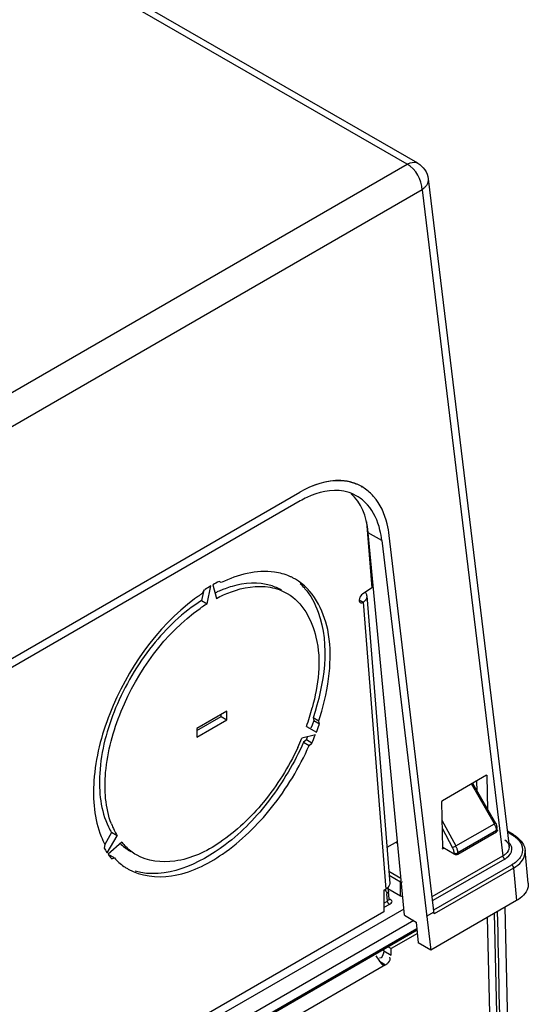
# Model space of a CAD drawing. Header units: inches. Extents: x 0 to 166, y 0 to 117.
# Tile 59 of 72: x 151.95 to 153.85, y 24.87 to 28.53. Entities that reach past the tile are written whole.
import ezdxf

# ---------------------------------------------------------------- set-up
doc = ezdxf.new("R2010")
doc.units = ezdxf.units.IN
doc.header["$LTSCALE"] = 9.105315
doc.header["$MEASUREMENT"] = 0
doc.layers.get('0').update_dxf_attribs({"linetype": 'CONTINUOUS'})

msp = doc.modelspace()

# ---------------------------------------------------------------- linework, layer by layer
at = {"color": 7, "linetype": 'CONTINUOUS'}
for p, q in [((153.3972, 27.9955), (143.2955, 33.8276)), ((153.4367, 27.9994), (143.3348, 33.8315)), ((150.1307, 26.1096), (153.3972, 27.9955)), ((153.4755, 27.9407), (153.7769, 25.4549)), ((153.453, 27.9002), (150.1826, 26.012)), ((153.453, 27.9002), (153.7538, 25.4199)), ((149.5164, 24.7643), (152.9979, 26.7743)), ((153.2258, 26.7957), (153.2286, 26.7941)), ((152.9992, 26.7414), (149.5177, 24.7314)), ((153.2457, 26.6631), (153.2652, 26.4181)), ((153.3028, 26.5941), (153.2524, 26.6232)), ((153.3865, 25.199), (153.2524, 26.6232)), ((153.3028, 26.5941), (153.4848, 25.0686)), ((153.498, 25.2039), (153.3304, 26.613)), ((152.7049, 26.4376), (152.6974, 26.442)), ((152.6385, 26.4043), (152.6317, 26.3708)), ((152.6417, 26.4098), (152.6342, 26.3968)), ((152.6526, 26.3588), (152.6661, 26.4249)), ((152.673, 26.4289), (152.6866, 26.3784)), ((153.2652, 26.4181), (153.2305, 26.3946)), ((152.6317, 26.3708), (152.6526, 26.3588)), ((153.2178, 26.3726), (153.2329, 26.3639)), ((153.2307, 26.3627), (153.2329, 26.3639)), ((153.2329, 26.3639), (153.3176, 25.2958)), ((153.2472, 26.3879), (153.332, 25.3173)), ((152.7252, 25.9584), (152.6139, 25.8941)), ((152.6139, 25.886), (152.7044, 25.9383)), ((152.6139, 25.8619), (152.7252, 25.9262)), ((152.7044, 25.9383), (152.7044, 25.9463)), ((152.7044, 25.9383), (152.7252, 25.9262)), ((152.7252, 25.9262), (152.7252, 25.9584)), ((153.0494, 25.9235), (153.0432, 25.906)), ((153.0675, 25.9217), (153.0467, 25.9338)), ((153.0467, 25.9338), (153.0494, 25.9235)), ((153.0494, 25.9235), (153.0703, 25.9115)), ((152.6139, 25.8941), (152.6139, 25.8619)), ((153.0219, 25.9013), (153.0588, 25.88)), ((153.0432, 25.906), (153.0389, 25.8949)), ((153.0703, 25.9115), (153.0675, 25.9217)), ((153.0554, 25.871), (153.0049, 25.8575)), ((153.0216, 25.8518), (153.0113, 25.8427)), ((153.0425, 25.8397), (153.0216, 25.8518)), ((153.0113, 25.8427), (153.0322, 25.8306)), ((153.0322, 25.8306), (153.0425, 25.8397)), ((153.6924, 25.7198), (153.5281, 25.625)), ((153.6926, 25.7201), (153.6952, 25.7182)), ((153.6971, 25.5912), (153.6952, 25.7182)), ((153.7219, 25.5394), (153.6371, 25.6879)), ((153.6406, 25.6902), (153.7254, 25.5417)), ((153.6576, 25.6604), (153.657, 25.6988)), ((153.5254, 25.6202), (153.528, 25.4483)), ((153.5264, 25.5522), (153.5784, 25.4566)), ((153.5269, 25.5229), (153.5664, 25.4501)), ((153.5784, 25.4566), (153.7219, 25.5394)), ((153.7314, 25.5235), (153.7309, 25.5217)), ((152.2963, 25.5066), (152.271, 25.4626)), ((152.2803, 25.4305), (152.3172, 25.4945)), ((152.3172, 25.4945), (152.2963, 25.5066)), ((153.7298, 25.5136), (153.5858, 25.4305)), ((153.5858, 25.4266), (153.7299, 25.5097)), ((153.7299, 25.5097), (153.7298, 25.5136)), ((153.7326, 25.5178), (153.7328, 25.5139)), ((153.7915, 25.499), (153.7702, 25.5113)), ((153.7866, 25.4985), (153.7705, 25.5078)), ((152.2716, 25.4622), (152.2688, 25.4488)), ((152.3342, 25.4703), (152.2838, 25.4256)), ((153.3606, 25.4734), (153.3214, 25.4507)), ((153.3614, 25.4654), (153.3542, 25.4696)), ((153.5308, 25.4467), (153.5278, 25.4479)), ((153.53, 25.4517), (153.572, 25.4267)), ((153.5308, 25.4467), (153.5347, 25.4489)), ((153.5728, 25.4535), (153.5699, 25.452)), ((153.5757, 25.4551), (153.5728, 25.4535)), ((153.5784, 25.4566), (153.5757, 25.4551)), ((152.2838, 25.4256), (152.2851, 25.4237)), ((152.3069, 25.4119), (152.2861, 25.424)), ((152.2967, 25.4092), (152.3069, 25.4119)), ((153.4904, 25.2678), (153.7538, 25.4199)), ((153.5719, 25.4301), (153.5719, 25.4267)), ((153.5858, 25.4266), (153.5858, 25.4305)), ((153.8475, 25.318), (153.8365, 25.4394)), ((153.8365, 25.4392), (153.8367, 25.4356)), ((153.8367, 25.4349), (153.8367, 25.436)), ((153.7607, 25.408), (153.4922, 25.2529)), ((153.4962, 25.2185), (153.7866, 25.3861)), ((153.7935, 25.3745), (153.498, 25.2039)), ((153.7935, 25.3745), (153.8045, 25.2532)), ((153.3284, 25.3631), (153.3735, 25.3371)), ((153.3725, 25.322), (153.3297, 25.3467)), ((153.3725, 25.2708), (153.3725, 25.322)), ((153.3792, 25.3214), (153.3789, 25.3224)), ((153.3107, 25.2918), (153.3176, 25.2958)), ((153.3107, 25.2918), (153.3107, 25.2115)), ((153.3225, 25.2818), (153.3206, 25.2814)), ((153.3207, 25.2818), (153.3214, 25.2778)), ((153.3238, 25.2507), (153.3214, 25.2778)), ((153.3244, 25.2986), (153.3725, 25.2708)), ((153.3296, 25.2592), (153.3271, 25.2868)), ((153.3107, 25.2432), (153.3238, 25.2507)), ((153.3308, 25.2391), (153.3107, 25.2275)), ((153.325, 25.2546), (153.3231, 25.2545)), ((153.8045, 25.2532), (153.4848, 25.0686)), ((153.3843, 25.2218), (149.1917, 22.8012)), ((153.3107, 25.2115), (149.1927, 22.834)), ((153.3865, 25.199), (153.431, 25.1732)), ((153.4691, 25.1953), (153.4971, 25.2114)), ((153.6949, 25.1899), (153.7274, 23.7724)), ((153.7534, 23.8562), (153.7222, 25.2057)), ((153.4213, 25.1789), (149.1895, 22.7357)), ((153.431, 25.1732), (153.4384, 25.0954)), ((153.4339, 25.1427), (149.1882, 22.6915)), ((149.1884, 22.6982), (153.4333, 25.149)), ((153.4351, 25.1306), (153.3377, 25.0744)), ((153.3266, 25.0808), (153.3377, 25.0744)), ((153.4848, 25.0686), (153.4384, 25.0954)), ((153.2807, 25.048), (153.2913, 25.0318)), ((153.3099, 25.0663), (153.3099, 25.0711)), ((153.3099, 25.0663), (153.3377, 25.0502)), ((153.3377, 25.0502), (153.3377, 25.0744)), ((153.3168, 25.0141), (149.2384, 22.6594)), ((153.2913, 25.0318), (153.2973, 25.0228)), ((153.2944, 25.027), (153.3168, 25.0141))]:
    msp.add_line(p, q, dxfattribs=at)
for points in [[(153.7254, 25.5417), (153.7253, 25.5417), (153.7251, 25.5415), (153.7246, 25.5411), (153.7239, 25.5407), (153.723, 25.5401), (153.7219, 25.5394)], [(153.7298, 25.5136), (153.7309, 25.5144), (153.7317, 25.5153), (153.7323, 25.5162), (153.7326, 25.5172), (153.7326, 25.5178)], [(153.7299, 25.5097), (153.731, 25.5105), (153.7318, 25.5113), (153.7324, 25.5122), (153.7327, 25.5131), (153.7328, 25.5139)], [(153.7866, 25.4985), (153.7877, 25.4991), (153.7889, 25.4994), (153.7899, 25.4994), (153.7909, 25.4992), (153.7915, 25.499)], [(153.5699, 25.452), (153.5674, 25.4506), (153.5664, 25.4501)], [(153.5719, 25.4305), (153.5732, 25.4299), (153.5747, 25.4294), (153.5763, 25.4291), (153.578, 25.4289), (153.5797, 25.4289), (153.5814, 25.4291), (153.583, 25.4294), (153.5845, 25.4299), (153.5858, 25.4305)], [(153.572, 25.4267), (153.5733, 25.426), (153.5747, 25.4255), (153.5762, 25.4252), (153.5778, 25.425), (153.5795, 25.4249), (153.5811, 25.4251), (153.5827, 25.4254), (153.5843, 25.4259), (153.5858, 25.4266)], [(153.7607, 25.408), (153.7596, 25.4087), (153.7584, 25.4097), (153.7574, 25.4109), (153.7564, 25.4122), (153.7555, 25.4137), (153.7548, 25.4152), (153.7542, 25.4168), (153.7539, 25.4184), (153.7538, 25.4199)], [(153.7935, 25.3745), (153.7934, 25.3759), (153.793, 25.3774), (153.7925, 25.379), (153.7918, 25.3804), (153.7909, 25.3819), (153.7899, 25.3832), (153.7889, 25.3844), (153.7877, 25.3853), (153.7866, 25.3861)], [(153.3725, 25.322), (153.3727, 25.3235), (153.373, 25.325), (153.3736, 25.3265), (153.3743, 25.328), (153.3743, 25.328)], [(153.3308, 25.2391), (153.3297, 25.2399), (153.3285, 25.2408), (153.3275, 25.242), (153.3265, 25.2433), (153.3257, 25.2447), (153.3249, 25.2462), (153.3244, 25.2477), (153.324, 25.2493), (153.3238, 25.2507)], [(153.8209, 24.0172), (153.8068, 24.1329), (153.7929, 24.2767), (153.7829, 24.4247), (153.777, 24.5774), (153.7621, 25.2287)]]:
    msp.add_lwpolyline(points, dxfattribs=at)
for centre, radius, start, end in [((153.1466, 26.658), 0.1589, 64.273, 72.1849), ((153.1454, 26.6503), 0.1662, 56.3444, 71.9202), ((153.1728, 26.4411), 0.3469, 115.4763, 120.0374), ((153.1346, 26.6293), 0.1503, 60.0269, 64.1221), ((153.134, 26.6281), 0.1517, 56.3368, 60.0257), ((152.8764, 26.2682), 0.2096, 63.549, 66.5614), ((152.877, 26.2694), 0.2082, 59.9948, 63.5485), ((152.7398, 26.2749), 0.1665, 124.9254, 126.058), ((152.8793, 25.9878), 0.4558, 114.1817, 115.7418), ((152.8688, 26.0113), 0.4301, 111.6383, 114.1914), ((152.8601, 26.033), 0.4067, 110.3041, 111.6268), ((152.8496, 26.0622), 0.3757, 106.172, 110.3415), ((152.8448, 26.2685), 0.2255, 40.8477, 46.8975), ((153.0267, 25.8129), 0.7035, 125.287, 126.7575), ((153.0118, 25.8339), 0.6778, 124.4373, 125.2833), ((153.0027, 25.8471), 0.6618, 123.8353, 124.4363), ((153.2106, 26.3969), 0.0398, 304.1163, 310.3973), ((153.2289, 26.387), 0.0182, 2.9378, 13.4474), ((152.9722, 25.8501), 0.6008, 123.151, 125.2251), ((152.9556, 25.8754), 0.5705, 122.0823, 123.1425), ((152.2246, 26.1876), 0.8472, 340.2517, 345.151), ((152.1644, 26.2218), 0.9517, 341.619, 341.9435), ((152.1818, 26.2163), 0.9335, 341.9375, 343.9879), ((152.8546, 25.9756), 0.2248, 342.4785, 343.4056), ((152.1388, 26.2196), 0.9388, 335.0152, 337.3162), ((152.7922, 25.9617), 0.254, 334.3851, 335.2395), ((152.7411, 25.985), 0.3102, 335.2745, 336.8937), ((152.8322, 25.9483), 0.2358, 339.9861, 340.884), ((152.5119, 25.638), 0.2524, 205.8541, 211.3768), ((152.5599, 25.6391), 0.2826, 200.7922, 205.8563), ((153.7062, 25.5193), 0.0229, 43.7961, 49.2049), ((153.7069, 25.5199), 0.022, 29.5519, 43.7897), ((153.7054, 25.5191), 0.0236, 21.6655, 29.512), ((153.7224, 25.5251), 0.00917, 327.5956, 337.9884), ((152.536, 25.6043), 0.3002, 202.028, 208.2567), ((152.5327, 25.6259), 0.2524, 205.8541, 211.3768), ((153.7268, 25.3866), 0.1297, 54.9065, 60.0877), ((152.4667, 25.6046), 0.196, 225.2501, 231.6709), ((152.4951, 25.6), 0.2066, 218.8879, 225.1981), ((152.4624, 25.5992), 0.1891, 231.6851, 238.2712), ((153.5264, 25.4285), 0.0455, 25.2249, 28.3465), ((153.5236, 25.4272), 0.0486, 19.5632, 25.2097), ((153.5631, 25.437), 0.0222, 43.3208, 48.8958), ((153.7505, 25.4516), 0.0266, 6.9715, 12.7784), ((153.7515, 25.4517), 0.0256, 359.7711, 6.931), ((152.3239, 25.4678), 0.0569, 218.1389, 220.456), ((152.3331, 25.4484), 0.0531, 224.6119, 227.0386), ((152.4611, 25.5972), 0.1868, 238.2888, 239.9913), ((152.4628, 25.5518), 0.2093, 234.8843, 236.4782), ((152.4621, 25.5506), 0.2079, 236.4765, 239.9968), ((153.2986, 25.3286), 0.0379, 299.9503, 306.1611), ((153.3104, 25.0251), 0.0127, 294.0264, 300.0769), ((153.2887, 25.0594), 0.0534, 311.7081, 316.7268)]:
    msp.add_arc(centre, radius, start, end, dxfattribs=at)
for centre, major_axis, ratio, start_param, end_param in [((152.9616, 26.4255), (0.2012, 0.3612), 0.587338, 5.575992, 6.152766), ((153.6924, 25.7166), (0.00193, 0.00346), 0.584489, -0.79177, -0.073681), ((153.5282, 25.6218), (0.00192, 0.00344), 0.590205, 0.778848, 2.344779), ((153.5308, 25.4499), (0.00193, 0.00346), 0.584489, -3.070867, -2.367433), ((153.3864, 25.2789), (0.0197, 0), 0.578926, -2.354821, -1.905497)]:
    msp.add_ellipse(centre, major_axis=major_axis, ratio=ratio, start_param=start_param, end_param=end_param, dxfattribs=at)
for points in [[(153.453, 27.9002), (153.4524, 27.937), (153.4291, 27.9771), (153.3972, 27.9955)], [(153.4367, 27.9994), (153.457, 27.9877), (153.4726, 27.964), (153.4755, 27.9407)], [(153.272, 26.7583), (153.2619, 26.7698), (153.2503, 26.7801), (153.2375, 26.7886)], [(153.2495, 26.7268), (153.2403, 26.7372), (153.2297, 26.7467), (153.218, 26.7544)], [(152.6974, 26.442), (152.6891, 26.4378), (152.6809, 26.4335), (152.6731, 26.4285)], [(152.6661, 26.4249), (152.6588, 26.4206), (152.6514, 26.4162), (152.6445, 26.4114)], [(152.8873, 26.4197), (152.9094, 26.4158), (152.9312, 26.4081), (152.9506, 26.3968)], [(153.2305, 26.3946), (153.2214, 26.3884), (153.2123, 26.3677), (153.2221, 26.3626)], [(153.0588, 25.88), (153.0624, 25.8893), (153.0659, 25.8985), (153.0689, 25.908)], [(153.0425, 25.8397), (153.0464, 25.8489), (153.0504, 25.8581), (153.0538, 25.8676)], [(153.7254, 25.5417), (153.7285, 25.5362), (153.7326, 25.5298), (153.7314, 25.5235)], [(153.8014, 25.4927), (153.8112, 25.4858), (153.8202, 25.4772), (153.8267, 25.4671)], [(152.2688, 25.4488), (152.272, 25.4432), (152.2752, 25.4377), (152.2791, 25.4327)], [(152.3886, 25.4234), (152.3743, 25.4317), (152.3611, 25.4419), (152.3495, 25.4534)], [(153.761, 25.4791), (153.7665, 25.4749), (153.7716, 25.4695), (153.7745, 25.4632)], [(153.8123, 25.4779), (153.8163, 25.4733), (153.8199, 25.4681), (153.8224, 25.4625)], [(153.8224, 25.4625), (153.8279, 25.4502), (153.8279, 25.4343), (153.8224, 25.4221)], [(153.8267, 25.4671), (153.832, 25.4588), (153.8357, 25.449), (153.8365, 25.4392)], [(152.2851, 25.4237), (152.2883, 25.4193), (152.2915, 25.415), (152.2953, 25.4111)], [(152.3069, 25.4119), (152.3176, 25.4003), (152.3295, 25.3897), (152.3424, 25.3806)], [(153.7684, 25.4131), (153.778, 25.4204), (153.7868, 25.4321), (153.7869, 25.4442)], [(153.818, 25.4142), (153.8103, 25.4025), (153.7986, 25.3933), (153.7866, 25.3861)], [(153.8229, 25.3989), (153.831, 25.4089), (153.8367, 25.422), (153.8367, 25.4349)], [(153.7935, 25.3745), (153.8045, 25.3809), (153.8149, 25.3889), (153.8229, 25.3989)], [(153.3319, 25.3173), (153.3323, 25.3099), (153.327, 25.3024), (153.321, 25.298)], [(153.3088, 25.0572), (153.3072, 25.0495), (153.3023, 25.0373), (153.2945, 25.0385)], [(153.3276, 25.0228), (153.3321, 25.0277), (153.3373, 25.0378), (153.3323, 25.0422)]]:
    msp.add_open_spline(points, degree=3, dxfattribs=at)
for points, knots in [([(153.3973, 27.9955), (153.4007, 27.9975), (153.4127, 28.0034), (153.4284, 28.0041), (153.4367, 27.9994)], [0, 0, 0, 0, 0.295136, 1, 1, 1, 1]), ([(153.4755, 27.9407), (153.4768, 27.9295), (153.4688, 27.9129), (153.4567, 27.9029), (153.453, 27.9002)], [0, 0, 0, 0, 0.708684, 1, 1, 1, 1]), ([(153.1952, 26.8093), (153.1808, 26.8139), (153.1129, 26.8256), (153.0437, 26.8007), (152.9979, 26.7743)], [0, 0, 0, 0, 0.222556, 1, 1, 1, 1]), ([(153.1971, 26.8082), (153.1824, 26.813), (153.1141, 26.8253), (153.0439, 26.8009), (152.9979, 26.7743)], [0, 0, 0, 0, 0.22501, 1, 1, 1, 1]), ([(153.2003, 26.7646), (153.1878, 26.7706), (153.1298, 26.7894), (153.0656, 26.7742), (153.0236, 26.7543)], [0, 0, 0, 0, 0.22916, 1, 1, 1, 1]), ([(153.3305, 26.6129), (153.3287, 26.6273), (153.3197, 26.6791), (153.2972, 26.7296), (153.272, 26.7583)], [0, 0, 0, 0, 0.275599, 1, 1, 1, 1]), ([(153.3028, 26.594), (153.3013, 26.6071), (153.2931, 26.6544), (153.2725, 26.7006), (153.2495, 26.7268)], [0, 0, 0, 0, 0.275619, 1, 1, 1, 1]), ([(152.9597, 26.4604), (152.9418, 26.4682), (152.8569, 26.4916), (152.7656, 26.467), (152.7049, 26.4376)], [0, 0, 0, 0, 0.22468, 1, 1, 1, 1]), ([(152.9297, 26.4089), (152.917, 26.4162), (152.8588, 26.4414), (152.7912, 26.4364), (152.7449, 26.423)], [0, 0, 0, 0, 0.233736, 1, 1, 1, 1]), ([(153.079, 25.9588), (153.094, 26.0111), (153.1131, 26.1126), (153.1102, 26.288), (153.0454, 26.4126), (152.9811, 26.4497)], [0, 0, 0, 0, 0.308514, 0.579055, 1, 1, 1, 1]), ([(152.6866, 26.3784), (152.7037, 26.3875), (152.7661, 26.4161), (152.8385, 26.4285), (152.8873, 26.4197)], [0, 0, 0, 0, 0.280811, 1, 1, 1, 1]), ([(153.0153, 26.4159), (153.0374, 26.3904), (153.117, 26.2406), (153.0881, 26.0585), (153.0467, 25.9338)], [0, 0, 0, 0, 0.20475, 1, 1, 1, 1]), ([(153.2419, 26.4002), (153.243, 26.3988), (153.245, 26.396), (153.2462, 26.3928), (153.2466, 26.3912)], [0, 0, 0, 0, 0.512989, 1, 1, 1, 1]), ([(152.6057, 26.3766), (152.4636, 26.2705), (152.3032, 26.0404), (152.2187, 25.7177), (152.2315, 25.5564), (152.2577, 25.4917)], [0, 0, 0, 0, 0.533397, 0.790033, 1, 1, 1, 1]), ([(152.6317, 26.3708), (152.5615, 26.3269), (152.4342, 26.2044), (152.3033, 25.9807), (152.2396, 25.746), (152.2554, 25.5882), (152.2847, 25.5279)], [0, 0, 0, 0, 0.25601, 0.534201, 0.792654, 1, 1, 1, 1]), ([(152.9506, 26.3968), (153.0068, 26.3644), (153.0886, 26.2116), (153.0659, 26.0556), (153.0434, 25.9705)], [0, 0, 0, 0, 0.424405, 1, 1, 1, 1]), ([(153.2453, 26.3784), (153.2444, 26.3762), (153.2419, 26.3719), (153.2384, 26.3683), (153.2364, 26.3666)], [0, 0, 0, 0, 0.480387, 1, 1, 1, 1]), ([(153.2471, 26.3879), (153.2472, 26.3863), (153.2469, 26.3831), (153.246, 26.38), (153.2453, 26.3784)], [0, 0, 0, 0, 0.489896, 1, 1, 1, 1]), ([(152.2957, 25.5388), (152.2728, 25.5988), (152.2639, 25.7472), (152.3453, 26.0402), (152.4943, 26.2482), (152.6257, 26.3409)], [0, 0, 0, 0, 0.211889, 0.47, 1, 1, 1, 1]), ([(153.2221, 26.3626), (153.2233, 26.362), (153.2263, 26.3613), (153.2293, 26.3621), (153.2307, 26.3627)], [0, 0, 0, 0, 0.470922, 1, 1, 1, 1]), ([(152.3581, 25.3706), (152.4053, 25.3433), (152.5393, 25.3299), (152.7292, 25.426), (152.9046, 25.5973), (152.9956, 25.7482), (153.0322, 25.8306)], [0, 0, 0, 0, 0.183371, 0.414991, 0.69656, 1, 1, 1, 1]), ([(153.0113, 25.8427), (152.9776, 25.7668), (152.893, 25.6259), (152.707, 25.4267), (152.4963, 25.3303), (152.3844, 25.3626)], [0, 0, 0, 0, 0.298942, 0.580676, 1, 1, 1, 1]), ([(152.9897, 25.823), (152.9559, 25.7506), (152.8736, 25.6185), (152.7169, 25.4691), (152.5483, 25.3865), (152.4303, 25.3993), (152.3886, 25.4234)], [0, 0, 0, 0, 0.304335, 0.585227, 0.816229, 1, 1, 1, 1]), ([(153.7298, 25.5136), (153.7297, 25.5159), (153.7294, 25.5207), (153.7283, 25.5255), (153.7274, 25.5278)], [0, 0, 0, 0, 0.481419, 1, 1, 1, 1]), ([(153.7866, 25.4985), (153.7883, 25.4975), (153.7917, 25.4954), (153.7949, 25.4931), (153.7965, 25.492)], [0, 0, 0, 0, 0.505778, 1, 1, 1, 1]), ([(153.7965, 25.492), (153.798, 25.4909), (153.801, 25.4887), (153.8038, 25.4863), (153.8051, 25.4851)], [0, 0, 0, 0, 0.506934, 1, 1, 1, 1]), ([(153.8051, 25.4851), (153.8064, 25.484), (153.8089, 25.4816), (153.8112, 25.4792), (153.8123, 25.4779)], [0, 0, 0, 0, 0.507709, 1, 1, 1, 1]), ([(153.5838, 25.4449), (153.5833, 25.4462), (153.582, 25.4488), (153.5802, 25.4512), (153.5792, 25.4522)], [0, 0, 0, 0, 0.48612, 1, 1, 1, 1]), ([(153.7771, 25.4516), (153.7771, 25.4421), (153.7684, 25.4291), (153.7572, 25.4218), (153.7538, 25.4199)], [0, 0, 0, 0, 0.704485, 1, 1, 1, 1]), ([(153.7745, 25.4632), (153.7749, 25.4623), (153.7757, 25.4604), (153.7762, 25.4585), (153.7765, 25.4575)], [0, 0, 0, 0, 0.506248, 1, 1, 1, 1]), ([(153.7803, 25.4637), (153.7796, 25.4647), (153.778, 25.4668), (153.7762, 25.4687), (153.7753, 25.4696)], [0, 0, 0, 0, 0.490646, 1, 1, 1, 1]), ([(153.784, 25.4574), (153.7835, 25.4585), (153.7824, 25.4607), (153.781, 25.4627), (153.7803, 25.4637)], [0, 0, 0, 0, 0.491559, 1, 1, 1, 1]), ([(153.7869, 25.4442), (153.7869, 25.4464), (153.7865, 25.451), (153.785, 25.4553), (153.784, 25.4574)], [0, 0, 0, 0, 0.492091, 1, 1, 1, 1]), ([(153.5719, 25.4301), (153.5719, 25.4323), (153.5714, 25.4368), (153.5702, 25.4412), (153.5694, 25.4435)], [0, 0, 0, 0, 0.477552, 1, 1, 1, 1]), ([(153.5858, 25.4305), (153.5858, 25.4328), (153.5857, 25.4377), (153.5847, 25.4425), (153.5838, 25.4449)], [0, 0, 0, 0, 0.482695, 1, 1, 1, 1]), ([(153.7607, 25.408), (153.7621, 25.4088), (153.7647, 25.4104), (153.7672, 25.4122), (153.7684, 25.4131)], [0, 0, 0, 0, 0.507604, 1, 1, 1, 1]), ([(153.8224, 25.4221), (153.8218, 25.4207), (153.8204, 25.418), (153.8188, 25.4155), (153.818, 25.4142)], [0, 0, 0, 0, 0.493591, 1, 1, 1, 1]), ([(153.324, 25.3003), (153.3243, 25.2993), (153.325, 25.2974), (153.3256, 25.2954), (153.3258, 25.2944)], [0, 0, 0, 0, 0.497976, 1, 1, 1, 1]), ([(153.8475, 25.3179), (153.8481, 25.312), (153.8455, 25.2845), (153.8226, 25.2636), (153.8045, 25.2532)], [0, 0, 0, 0, 0.222019, 1, 1, 1, 1]), ([(153.3139, 25.2937), (153.3156, 25.2923), (153.3186, 25.2886), (153.3202, 25.2842), (153.3207, 25.2818)], [0, 0, 0, 0, 0.472801, 1, 1, 1, 1]), ([(153.3282, 25.2869), (153.3284, 25.2859), (153.3273, 25.2828), (153.3242, 25.2821), (153.3225, 25.2818)], [0, 0, 0, 0, 0.372462, 1, 1, 1, 1]), ([(153.3258, 25.2944), (153.3261, 25.2931), (153.3266, 25.2906), (153.327, 25.288), (153.3271, 25.2868)], [0, 0, 0, 0, 0.496912, 1, 1, 1, 1]), ([(153.3307, 25.2592), (153.3309, 25.2582), (153.3299, 25.2551), (153.3267, 25.2548), (153.325, 25.2546)], [0, 0, 0, 0, 0.373297, 1, 1, 1, 1]), ([(153.3308, 25.2391), (153.335, 25.2416), (153.3473, 25.2496), (153.3342, 25.2573), (153.3296, 25.2576)], [0, 0, 0, 0, 0.51641, 1, 1, 1, 1]), ([(153.8134, 24.0143), (153.7632, 24.2027), (153.7433, 24.6077), (153.7386, 25.0068), (153.7339, 25.2125)], [0, 0, 0, 0, 0.486585, 1, 1, 1, 1]), ([(153.3099, 25.0663), (153.3099, 25.0649), (153.3096, 25.0618), (153.3091, 25.0588), (153.3088, 25.0572)], [0, 0, 0, 0, 0.464113, 1, 1, 1, 1]), ([(153.2973, 25.0228), (153.2987, 25.0209), (153.3016, 25.0173), (153.3052, 25.0144), (153.3072, 25.0136)], [0, 0, 0, 0, 0.528764, 1, 1, 1, 1]), ([(153.3072, 25.0136), (153.3085, 25.013), (153.3113, 25.0122), (153.3143, 25.0129), (153.3156, 25.0135)], [0, 0, 0, 0, 0.486254, 1, 1, 1, 1]), ([(153.3168, 25.0141), (153.3181, 25.0148), (153.3206, 25.0165), (153.323, 25.0185), (153.3242, 25.0196)], [0, 0, 0, 0, 0.464112, 1, 1, 1, 1])]:
    msp.add_open_spline(points, degree=3, knots=knots, dxfattribs=at)

doc.saveas('drawing.dxf')
